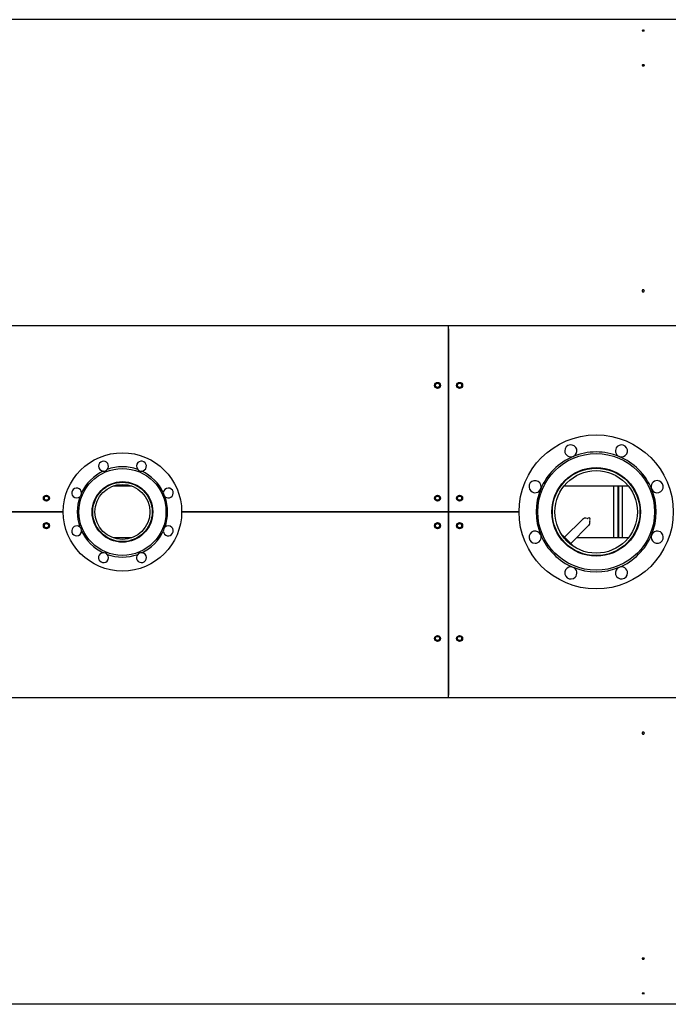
# Model space of a CAD drawing. Header units: millimetres. Extents: x -5881 to 876, y -3382 to 1045.
# Tile 15 of 23: x -3651 to -2474, y -3381 to -1592. Entities that reach past the tile are written whole.
import ezdxf

# ---------------------------------------------------------------- set-up
doc = ezdxf.new("R2010")
doc.units = ezdxf.units.MM
doc.layers.add('G', color=3, linetype='Continuous', true_color=0x00ff00)
doc.layers.add('WELDING', color=7, linetype='Continuous', true_color=0xffffff)

msp = doc.modelspace()

# ---------------------------------------------------------------- linework, layer by layer
at = {"layer": 'G', "lineweight": 25}
for p, q in [((-2494.2, -1591.7), (-3744.2, -1591.7)), ((-1474.7, -1591.7), (-2544.2, -1591.7)), ((-2521.2, -1674.7), (-2521.2, -1674.7)), ((-2872.6, -2148.3), (-4283.6, -2148.3)), ((-1464.1, -2148.3), (-2872.6, -2148.3)), ((-2872.6, -2153.3), (-2872.6, -2148.3)), ((-2872.6, -2153.3), (-2872.6, -2148.3)), ((-2872.6, -2486.3), (-2872.6, -2153.3)), ((-2872.6, -2153.3), (-2872.6, -2486.3)), ((-2896.7, -2258.3), (-2896.4, -2253.7)), ((-2896.4, -2253.7), (-2892.3, -2251.7)), ((-2892.3, -2251.7), (-2888.4, -2254.3)), ((-2888.4, -2254.3), (-2888.7, -2258.9)), ((-2856.7, -2258.3), (-2856.4, -2253.7)), ((-2856.4, -2253.7), (-2852.3, -2251.7)), ((-2852.3, -2251.7), (-2848.4, -2254.3)), ((-2848.4, -2254.3), (-2848.7, -2258.9)), ((-2892.9, -2260.9), (-2896.7, -2258.3)), ((-2888.7, -2258.9), (-2892.9, -2260.9)), ((-2852.9, -2260.9), (-2856.7, -2258.3)), ((-2848.7, -2258.9), (-2852.9, -2260.9)), ((-3491.2, -2439.3), (-3493.1, -2439.3)), ((-3447.5, -2439.3), (-3481.6, -2439.3)), ((-3436, -2439.3), (-3438, -2439.3)), ((-2668.7, -2439.3), (-2669.9, -2439.3)), ((-2546.1, -2439.3), (-2663, -2439.3)), ((-2572.6, -2533.3), (-2572.6, -2439.3)), ((-2564.6, -2533.3), (-2564.6, -2439.3)), ((-2564.1, -2439.3), (-2564.1, -2533.3)), ((-2557.1, -2439.3), (-2557.1, -2533.3)), ((-2539.2, -2439.3), (-2540.4, -2439.3)), ((-3606.7, -2463.3), (-3606.4, -2458.7)), ((-3602.9, -2465.9), (-3606.7, -2463.3)), ((-3606.4, -2458.7), (-3602.3, -2456.7)), ((-3598.7, -2463.9), (-3602.9, -2465.9)), ((-3602.3, -2456.7), (-3598.4, -2459.3)), ((-3598.4, -2459.3), (-3598.7, -2463.9)), ((-2896.7, -2463.3), (-2896.4, -2458.7)), ((-2892.9, -2465.9), (-2896.7, -2463.3)), ((-2896.4, -2458.7), (-2892.3, -2456.7)), ((-2888.7, -2463.9), (-2892.9, -2465.9)), ((-2892.3, -2456.7), (-2888.4, -2459.3)), ((-2888.4, -2459.3), (-2888.7, -2463.9)), ((-2856.7, -2463.3), (-2856.4, -2458.7)), ((-2852.9, -2465.9), (-2856.7, -2463.3)), ((-2856.4, -2458.7), (-2852.3, -2456.7)), ((-2848.7, -2463.9), (-2852.9, -2465.9)), ((-2852.3, -2456.7), (-2848.4, -2459.3)), ((-2848.4, -2459.3), (-2848.7, -2463.9)), ((-3572.1, -2486.3), (-4283.6, -2486.3)), ((-4283.6, -2486.3), (-3572.1, -2486.3)), ((-2872.6, -2486.3), (-3357.1, -2486.3)), ((-3357.1, -2486.3), (-2872.6, -2486.3)), ((-2744.6, -2486.3), (-2872.6, -2486.3)), ((-2872.6, -2819.3), (-2872.6, -2486.3)), ((-2872.6, -2486.3), (-2744.6, -2486.3)), ((-2872.6, -2486.3), (-2872.6, -2819.3)), ((-2661.8, -2532.3), (-2629.5, -2499.9)), ((-3606.7, -2513.3), (-3606.4, -2508.7)), ((-3602.9, -2515.9), (-3606.7, -2513.3)), ((-3606.4, -2508.7), (-3602.3, -2506.7)), ((-3598.7, -2513.9), (-3602.9, -2515.9)), ((-3602.3, -2506.7), (-3598.4, -2509.3)), ((-3598.4, -2509.3), (-3598.7, -2513.9)), ((-2896.7, -2513.3), (-2896.4, -2508.7)), ((-2892.9, -2515.9), (-2896.7, -2513.3)), ((-2896.4, -2508.7), (-2892.3, -2506.7)), ((-2888.7, -2513.9), (-2892.9, -2515.9)), ((-2892.3, -2506.7), (-2888.4, -2509.3)), ((-2888.4, -2509.3), (-2888.7, -2513.9)), ((-2856.7, -2513.3), (-2856.4, -2508.7)), ((-2852.9, -2515.9), (-2856.7, -2513.3)), ((-2856.4, -2508.7), (-2852.3, -2506.7)), ((-2848.7, -2513.9), (-2852.9, -2515.9)), ((-2852.3, -2506.7), (-2848.4, -2509.3)), ((-2848.4, -2509.3), (-2848.7, -2513.9)), ((-2650.5, -2543.6), (-2618.2, -2511.2)), ((-3491.2, -2533.3), (-3493.1, -2533.3)), ((-3447.5, -2533.3), (-3481.6, -2533.3)), ((-3436, -2533.3), (-3438, -2533.3)), ((-2669.4, -2532.2), (-2670.2, -2533)), ((-2665.7, -2528.4), (-2666.2, -2529)), ((-2646.7, -2547.4), (-2665.7, -2528.4)), ((-2546.1, -2533.3), (-2640.2, -2533.3)), ((-2539.2, -2533.3), (-2540.4, -2533.3)), ((-2650.5, -2551.2), (-2651.2, -2551.9)), ((-2646.7, -2547.4), (-2647.3, -2548)), ((-2897.2, -2716.3), (-2894.9, -2712.3)), ((-2894.9, -2720.3), (-2897.2, -2716.3)), ((-2894.9, -2712.3), (-2890.3, -2712.3)), ((-2890.3, -2712.3), (-2887.9, -2716.3)), ((-2887.9, -2716.3), (-2890.3, -2720.3)), ((-2857.2, -2716.3), (-2854.9, -2712.3)), ((-2854.9, -2720.3), (-2857.2, -2716.3)), ((-2854.9, -2712.3), (-2850.3, -2712.3)), ((-2850.3, -2712.3), (-2847.9, -2716.3)), ((-2847.9, -2716.3), (-2850.3, -2720.3)), ((-2890.3, -2720.3), (-2894.9, -2720.3)), ((-2850.3, -2720.3), (-2854.9, -2720.3)), ((-2872.6, -2824.3), (-4283.6, -2824.3)), ((-2872.6, -2824.3), (-2872.6, -2819.3)), ((-2872.6, -2824.3), (-2872.6, -2819.3)), ((-1464.1, -2824.3), (-2872.6, -2824.3)), ((-2494.2, -3381.1), (-3744.2, -3381.1)), ((-1474.7, -3381.1), (-2544.2, -3381.1))]:
    msp.add_line(p, q, dxfattribs=at)
for centre, radius in [((-2892.6, -2256.3), 5.5), ((-2892.6, -2256.3), 4.65), ((-2892.6, -2256.3), 3.8), ((-2852.6, -2256.3), 5.5), ((-2852.6, -2256.3), 4.65), ((-2852.6, -2256.3), 3.8), ((-2604.6, -2486.3), 140), ((-3464.6, -2486.3), 107.5), ((-2604.6, -2486.3), 106), ((-3464.6, -2486.3), 79), ((-2604.6, -2486.3), 80.5), ((-2604.6, -2486.3), 79.5), ((-2604.6, -2486.3), 75), ((-3464.6, -2486.3), 55), ((-3464.6, -2486.3), 54), ((-3464.6, -2486.3), 50), ((-3602.6, -2461.3), 5.5), ((-3602.6, -2461.3), 4.65), ((-3602.6, -2461.3), 3.8), ((-2892.6, -2461.3), 5.5), ((-2892.6, -2461.3), 4.65), ((-2892.6, -2461.3), 3.8), ((-2852.6, -2461.3), 5.5), ((-2852.6, -2461.3), 4.65), ((-2852.6, -2461.3), 3.8), ((-3602.6, -2511.3), 5.5), ((-3602.6, -2511.3), 4.65), ((-3602.6, -2511.3), 3.8), ((-2892.6, -2511.3), 5.5), ((-2892.6, -2511.3), 4.65), ((-2892.6, -2511.3), 3.8), ((-2852.6, -2511.3), 5.5), ((-2852.6, -2511.3), 4.65), ((-2852.6, -2511.3), 3.8), ((-2892.6, -2716.3), 5.5), ((-2892.6, -2716.3), 4.65), ((-2892.6, -2716.3), 3.8), ((-2852.6, -2716.3), 5.5), ((-2852.6, -2716.3), 4.65), ((-2852.6, -2716.3), 3.8)]:
    msp.add_circle(centre, radius, dxfattribs=at)
for centre, radius, start, end in [((-2650.5, -2375.4), 11, 292.5, 180), ((-2650.5, -2375.4), 11, 180, 292.5), ((-2604.6, -2486.3), 109, 90, 112.5), ((-2604.6, -2486.3), 109, 67.5, 90), ((-2558.6, -2375.4), 11, 135, 247.5), ((-2558.6, -2375.4), 11, 247.5, 135), ((-3499, -2403.1), 9, 318.423, 180), ((-3430.1, -2403.1), 9, 135, 221.577), ((-3430.1, -2403.1), 9, 273.423, 135), ((-2604.6, -2486.3), 109, 112.5, 157.5), ((-2604.6, -2486.3), 109, 22.5, 67.5), ((-3464.6, -2486.3), 82, 115.2502, 154.7498), ((-3499, -2403.1), 9, 180, 266.577), ((-3499, -2403.1), 9, 266.577, 318.423), ((-3464.6, -2486.3), 82, 90, 109.7498), ((-3464.6, -2486.3), 82, 70.2502, 90), ((-3430.1, -2403.1), 9, 221.577, 273.423), ((-3464.6, -2486.3), 82, 25.2502, 64.7498), ((-2715.4, -2440.4), 11, 337.5, 225), ((-2493.7, -2440.4), 11, 90, 202.5), ((-2493.7, -2440.4), 11, 202.5, 90), ((-3547.7, -2451.9), 9, 3.423, 225), ((-3547.7, -2451.9), 9, 311.577, 3.423), ((-3381.4, -2451.9), 9, 90, 176.577), ((-3381.4, -2451.9), 9, 176.577, 228.423), ((-3381.4, -2451.9), 9, 228.423, 90), ((-2715.4, -2440.4), 11, 225, 337.5), ((-2604.6, -2486.3), 109, 157.5, 202.5), ((-2604.6, -2486.3), 109, 337.5, 22.5), ((-3547.7, -2451.9), 9, 225, 311.577), ((-3464.6, -2486.3), 82, 160.2502, 199.7498), ((-3464.6, -2486.3), 82, 340.2502, 19.7498), ((-2623.8, -2505.6), 8, 69.9179, 135), ((-2620.4, -2496.3), 1.85, 249.9179, 315), ((-2617.5, -2499.2), 2.3, 45, 135), ((-2623.8, -2505.6), 8, 315, 20.0821), ((-2614.6, -2502.2), 1.85, 135, 200.0821), ((-2617.5, -2499.2), 2.3, 315, 45), ((-3547.7, -2520.7), 9, 48.423, 270), ((-3547.7, -2520.7), 9, 270, 356.577), ((-3547.7, -2520.7), 9, 356.577, 48.423), ((-3464.6, -2486.3), 82, 205.2502, 244.7498), ((-3464.6, -2486.3), 82, 295.2502, 334.7498), ((-3381.4, -2520.7), 9, 131.577, 183.423), ((-3381.4, -2520.7), 9, 183.423, 45), ((-3381.4, -2520.7), 9, 45, 131.577), ((-2715.4, -2532.2), 11, 22.5, 270), ((-2493.7, -2532.2), 11, 45, 157.5), ((-2715.4, -2532.2), 11, 270, 22.5), ((-2604.6, -2486.3), 109, 202.5, 247.5), ((-2604.6, -2486.3), 109, 292.5, 337.5), ((-2493.7, -2532.2), 11, 157.5, 45), ((-3499, -2569.4), 9, 93.423, 315), ((-3499, -2569.4), 9, 41.577, 93.423), ((-3499, -2569.4), 9, 315, 41.577), ((-3464.6, -2486.3), 82, 250.2502, 289.7498), ((-3430.1, -2569.4), 9, 138.423, 0), ((-3430.1, -2569.4), 9, 86.577, 138.423), ((-3430.1, -2569.4), 9, 0, 86.577), ((-2650.5, -2597.2), 11, 67.5, 315), ((-2604.6, -2486.3), 109, 247.5, 292.5), ((-2650.5, -2597.2), 11, 315, 67.5), ((-2558.6, -2597.2), 11, 112.5, 0), ((-2558.6, -2597.2), 11, 0, 112.5)]:
    msp.add_arc(centre, radius, start, end, dxfattribs=at)
at = {"layer": 'WELDING', "lineweight": 25}
for points, knots in [([(-2517.1, -1611.5), (-2517.1, -1611.4), (-2517.1, -1611.4), (-2517.2, -1611.4), (-2517.3, -1611.3), (-2517.4, -1611.3), (-2517.5, -1611.2), (-2517.7, -1611.2), (-2517.9, -1611.1), (-2518.2, -1611.1), (-2518.4, -1611.1), (-2518.7, -1611), (-2519, -1611), (-2519.3, -1611), (-2519.6, -1611), (-2519.9, -1611.1), (-2520.1, -1611.1), (-2520.4, -1611.1), (-2520.6, -1611.1), (-2520.8, -1611.2), (-2520.9, -1611.2), (-2521.1, -1611.3), (-2521.2, -1611.4), (-2521.2, -1611.4), (-2521.2, -1611.4), (-2521.2, -1611.5)], [0, 0, 0, 0, 0.808154, 1.959536, 3.110913, 4.262282, 5.413643, 6.564993, 7.716332, 8.867659, 10.018976, 11.170285, 12.321589, 13.472894, 14.624202, 15.775517, 16.926842, 18.078178, 19.229526, 20.380885, 21.532253, 22.683629, 23.835009, 24.986393, 26, 26, 26, 26]), ([(-2521.2, -1611.5), (-2521.2, -1611.5), (-2521.2, -1611.5), (-2521.1, -1611.6), (-2521, -1611.6), (-2520.9, -1611.7), (-2520.7, -1611.7), (-2520.5, -1611.8), (-2520.3, -1611.8), (-2520.1, -1611.9), (-2519.8, -1611.9), (-2519.5, -1611.9), (-2519.3, -1611.9), (-2519.2, -1611.9)], [0, 0, 0, 0, 1.388328, 2.628275, 3.868219, 5.108144, 6.348095, 7.587907, 8.828126, 10.066432, 11.298227, 12.522983, 14, 14, 14, 14]), ([(-2519.2, -1611.9), (-2519.1, -1611.9), (-2518.9, -1611.9), (-2518.6, -1611.9), (-2518.3, -1611.9), (-2518.1, -1611.8), (-2517.9, -1611.8), (-2517.7, -1611.8), (-2517.5, -1611.7), (-2517.3, -1611.7), (-2517.2, -1611.6), (-2517.1, -1611.5), (-2517.1, -1611.5), (-2517.1, -1611.5)], [0, 0, 0, 0, 1.233608, 2.470552, 3.711135, 4.95079, 6.190725, 7.430648, 8.670576, 9.910517, 11.150464, 12.390415, 14, 14, 14, 14]), ([(-2517.1, -1674.7), (-2517.1, -1674.6), (-2517.1, -1674.6), (-2517.2, -1674.5), (-2517.3, -1674.4), (-2517.4, -1674.2), (-2517.5, -1674.1), (-2517.7, -1674.1), (-2517.9, -1674), (-2518.2, -1673.9), (-2518.4, -1673.9), (-2518.7, -1673.8), (-2519, -1673.8), (-2519.3, -1673.8), (-2519.6, -1673.8), (-2519.9, -1673.9), (-2520.1, -1673.9), (-2520.4, -1674), (-2520.6, -1674), (-2520.8, -1674.1), (-2520.9, -1674.2), (-2521.1, -1674.3), (-2521.2, -1674.4), (-2521.2, -1674.6), (-2521.2, -1674.6), (-2521.2, -1674.7)], [0, 0, 0, 0, 0.808154, 1.959536, 3.110913, 4.262282, 5.413643, 6.564993, 7.716332, 8.867659, 10.018976, 11.170285, 12.321589, 13.472894, 14.624202, 15.775517, 16.926842, 18.078178, 19.229526, 20.380885, 21.532253, 22.683629, 23.835009, 24.986393, 26, 26, 26, 26]), ([(-2521.2, -1674.7), (-2521.2, -1674.7), (-2521.2, -1674.8), (-2521.1, -1674.9), (-2521, -1675), (-2520.9, -1675.1), (-2520.7, -1675.2), (-2520.5, -1675.3), (-2520.3, -1675.4), (-2520.1, -1675.5), (-2519.8, -1675.5), (-2519.5, -1675.5), (-2519.3, -1675.5), (-2519.2, -1675.5)], [0, 0, 0, 0, 1.388328, 2.628275, 3.868219, 5.108144, 6.348095, 7.587907, 8.828126, 10.066432, 11.298227, 12.522983, 14, 14, 14, 14]), ([(-2519.2, -1675.5), (-2519.1, -1675.5), (-2518.9, -1675.5), (-2518.6, -1675.5), (-2518.3, -1675.5), (-2518.1, -1675.4), (-2517.9, -1675.3), (-2517.7, -1675.3), (-2517.5, -1675.2), (-2517.3, -1675.1), (-2517.2, -1674.9), (-2517.1, -1674.8), (-2517.1, -1674.7), (-2517.1, -1674.7)], [0, 0, 0, 0, 1.233608, 2.470552, 3.711135, 4.95079, 6.190725, 7.430648, 8.670576, 9.910517, 11.150464, 12.390415, 14, 14, 14, 14]), ([(-2517.1, -2084.4), (-2517.1, -2084.4), (-2517.1, -2084.2), (-2517.2, -2084), (-2517.3, -2083.8), (-2517.4, -2083.5), (-2517.5, -2083.3), (-2517.7, -2083.1), (-2517.9, -2083), (-2518.2, -2082.8), (-2518.4, -2082.7), (-2518.7, -2082.7), (-2519, -2082.6), (-2519.3, -2082.6), (-2519.6, -2082.6), (-2519.9, -2082.7), (-2520.1, -2082.8), (-2520.4, -2082.9), (-2520.6, -2083.1), (-2520.8, -2083.3), (-2520.9, -2083.5), (-2521.1, -2083.7), (-2521.2, -2084), (-2521.2, -2084.2), (-2521.2, -2084.4), (-2521.2, -2084.4)], [0, 0, 0, 0, 0.808154, 1.959536, 3.110913, 4.262282, 5.413643, 6.564993, 7.716332, 8.867659, 10.018976, 11.170285, 12.321589, 13.472894, 14.624202, 15.775517, 16.926842, 18.078178, 19.229526, 20.380885, 21.532253, 22.683629, 23.835009, 24.986393, 26, 26, 26, 26]), ([(-2521.2, -2084.4), (-2521.2, -2084.5), (-2521.2, -2084.7), (-2521.1, -2085), (-2521, -2085.2), (-2520.9, -2085.4), (-2520.7, -2085.6), (-2520.5, -2085.8), (-2520.3, -2086), (-2520.1, -2086.1), (-2519.8, -2086.2), (-2519.5, -2086.3), (-2519.3, -2086.3), (-2519.2, -2086.3)], [0, 0, 0, 0, 1.388328, 2.628275, 3.868219, 5.108144, 6.348095, 7.587907, 8.828126, 10.066432, 11.298227, 12.522983, 14, 14, 14, 14]), ([(-2519.2, -2086.3), (-2519.1, -2086.3), (-2518.9, -2086.3), (-2518.6, -2086.2), (-2518.3, -2086.1), (-2518.1, -2086), (-2517.9, -2085.9), (-2517.7, -2085.7), (-2517.5, -2085.5), (-2517.3, -2085.3), (-2517.2, -2085), (-2517.1, -2084.8), (-2517.1, -2084.6), (-2517.1, -2084.4)], [0, 0, 0, 0, 1.233608, 2.470552, 3.711135, 4.95079, 6.190725, 7.430648, 8.670576, 9.910517, 11.150464, 12.390415, 14, 14, 14, 14]), ([(-2517.1, -2888.2), (-2517.1, -2888.1), (-2517.1, -2888), (-2517.2, -2887.8), (-2517.3, -2887.5), (-2517.4, -2887.3), (-2517.5, -2887.1), (-2517.7, -2886.9), (-2517.9, -2886.7), (-2518.2, -2886.6), (-2518.4, -2886.5), (-2518.7, -2886.4), (-2519, -2886.4), (-2519.3, -2886.4), (-2519.6, -2886.4), (-2519.9, -2886.5), (-2520.1, -2886.6), (-2520.4, -2886.7), (-2520.6, -2886.8), (-2520.8, -2887), (-2520.9, -2887.2), (-2521.1, -2887.5), (-2521.2, -2887.7), (-2521.2, -2888), (-2521.2, -2888.1), (-2521.2, -2888.2)], [0, 0, 0, 0, 0.808154, 1.959536, 3.110913, 4.262283, 5.413643, 6.564993, 7.716332, 8.867659, 10.018976, 11.170285, 12.32159, 13.472894, 14.624202, 15.775517, 16.926842, 18.078178, 19.229526, 20.380885, 21.532253, 22.683629, 23.83501, 24.986394, 26, 26, 26, 26]), ([(-2521.2, -2888.2), (-2521.2, -2888.3), (-2521.2, -2888.5), (-2521.1, -2888.7), (-2521, -2889), (-2520.9, -2889.2), (-2520.7, -2889.4), (-2520.5, -2889.6), (-2520.3, -2889.7), (-2520.1, -2889.9), (-2519.8, -2889.9), (-2519.5, -2890), (-2519.3, -2890), (-2519.2, -2890)], [0, 0, 0, 0, 1.388329, 2.628276, 3.86822, 5.108144, 6.348096, 7.587908, 8.828127, 10.066432, 11.298228, 12.522984, 14, 14, 14, 14]), ([(-2519.2, -2890), (-2519.1, -2890), (-2518.9, -2890), (-2518.6, -2890), (-2518.3, -2889.9), (-2518.1, -2889.8), (-2517.9, -2889.6), (-2517.7, -2889.4), (-2517.5, -2889.2), (-2517.3, -2889), (-2517.2, -2888.8), (-2517.1, -2888.5), (-2517.1, -2888.3), (-2517.1, -2888.2)], [0, 0, 0, 0, 1.233608, 2.470552, 3.711135, 4.95079, 6.190726, 7.430648, 8.670576, 9.910518, 11.150464, 12.390415, 14, 14, 14, 14]), ([(-2517.1, -3298.1), (-2517.1, -3298), (-2517.1, -3298), (-2517.2, -3297.9), (-2517.3, -3297.8), (-2517.4, -3297.6), (-2517.5, -3297.5), (-2517.7, -3297.5), (-2517.9, -3297.4), (-2518.2, -3297.3), (-2518.4, -3297.3), (-2518.7, -3297.2), (-2519, -3297.2), (-2519.3, -3297.2), (-2519.6, -3297.2), (-2519.9, -3297.3), (-2520.1, -3297.3), (-2520.4, -3297.4), (-2520.6, -3297.4), (-2520.8, -3297.5), (-2520.9, -3297.6), (-2521.1, -3297.7), (-2521.2, -3297.8), (-2521.2, -3298), (-2521.2, -3298), (-2521.2, -3298.1)], [0, 0, 0, 0, 0.808154, 1.959536, 3.110913, 4.262283, 5.413643, 6.564993, 7.716332, 8.867659, 10.018976, 11.170285, 12.32159, 13.472894, 14.624202, 15.775517, 16.926842, 18.078178, 19.229526, 20.380885, 21.532253, 22.683629, 23.83501, 24.986394, 26, 26, 26, 26]), ([(-2521.2, -3298.1), (-2521.2, -3298.1), (-2521.2, -3298.2), (-2521.1, -3298.3), (-2521, -3298.4), (-2520.9, -3298.5), (-2520.7, -3298.6), (-2520.5, -3298.7), (-2520.3, -3298.8), (-2520.1, -3298.9), (-2519.8, -3298.9), (-2519.5, -3298.9), (-2519.3, -3298.9), (-2519.2, -3298.9)], [0, 0, 0, 0, 1.388329, 2.628276, 3.86822, 5.108144, 6.348096, 7.587908, 8.828127, 10.066432, 11.298228, 12.522984, 14, 14, 14, 14]), ([(-2519.2, -3298.9), (-2519.1, -3298.9), (-2518.9, -3298.9), (-2518.6, -3298.9), (-2518.3, -3298.9), (-2518.1, -3298.8), (-2517.9, -3298.7), (-2517.7, -3298.7), (-2517.5, -3298.6), (-2517.3, -3298.5), (-2517.2, -3298.3), (-2517.1, -3298.2), (-2517.1, -3298.1), (-2517.1, -3298.1)], [0, 0, 0, 0, 1.233608, 2.470552, 3.711135, 4.95079, 6.190726, 7.430648, 8.670576, 9.910518, 11.150464, 12.390415, 14, 14, 14, 14]), ([(-2517.1, -3361.3), (-2517.1, -3361.3), (-2517.1, -3361.3), (-2517.2, -3361.2), (-2517.3, -3361.2), (-2517.4, -3361.1), (-2517.5, -3361.1), (-2517.7, -3361), (-2517.9, -3361), (-2518.2, -3361), (-2518.4, -3360.9), (-2518.7, -3360.9), (-2519, -3360.9), (-2519.3, -3360.9), (-2519.6, -3360.9), (-2519.9, -3360.9), (-2520.1, -3361), (-2520.4, -3361), (-2520.6, -3361), (-2520.8, -3361.1), (-2520.9, -3361.1), (-2521.1, -3361.2), (-2521.2, -3361.2), (-2521.2, -3361.3), (-2521.2, -3361.3), (-2521.2, -3361.3)], [0, 0, 0, 0, 0.808154, 1.959536, 3.110913, 4.262283, 5.413643, 6.564993, 7.716332, 8.867659, 10.018976, 11.170285, 12.32159, 13.472894, 14.624202, 15.775517, 16.926842, 18.078178, 19.229526, 20.380885, 21.532253, 22.683629, 23.83501, 24.986394, 26, 26, 26, 26]), ([(-2521.2, -3361.3), (-2521.2, -3361.4), (-2521.2, -3361.4), (-2521.1, -3361.5), (-2521, -3361.5), (-2520.9, -3361.6), (-2520.7, -3361.6), (-2520.5, -3361.7), (-2520.3, -3361.7), (-2520.1, -3361.7), (-2519.8, -3361.8), (-2519.5, -3361.8), (-2519.3, -3361.8), (-2519.2, -3361.8)], [0, 0, 0, 0, 1.388329, 2.628276, 3.86822, 5.108144, 6.348096, 7.587908, 8.828127, 10.066432, 11.298228, 12.522984, 14, 14, 14, 14]), ([(-2519.2, -3361.8), (-2519.1, -3361.8), (-2518.9, -3361.8), (-2518.6, -3361.8), (-2518.3, -3361.7), (-2518.1, -3361.7), (-2517.9, -3361.7), (-2517.7, -3361.6), (-2517.5, -3361.6), (-2517.3, -3361.5), (-2517.2, -3361.5), (-2517.1, -3361.4), (-2517.1, -3361.4), (-2517.1, -3361.3)], [0, 0, 0, 0, 1.233608, 2.470552, 3.711135, 4.95079, 6.190726, 7.430648, 8.670576, 9.910518, 11.150464, 12.390415, 14, 14, 14, 14])]:
    msp.add_open_spline(points, degree=3, knots=knots, dxfattribs=at)

doc.saveas('drawing.dxf')
